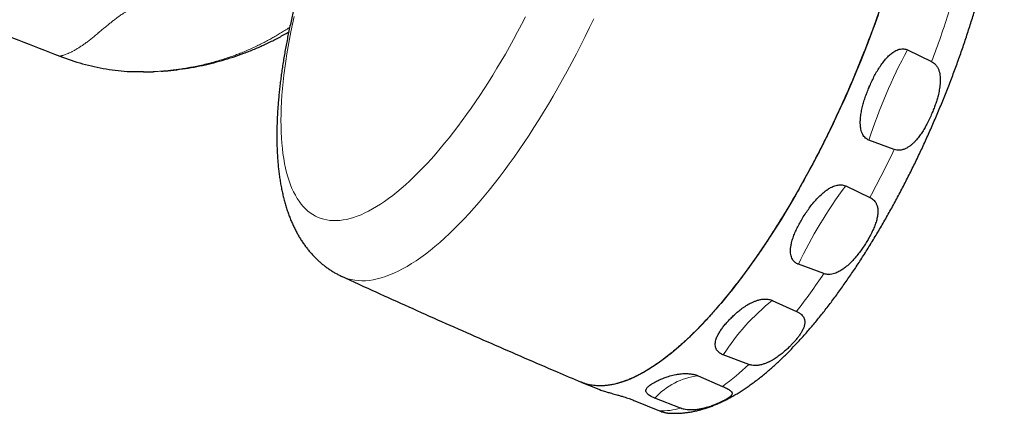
# Model space of a CAD drawing. Header units: millimetres. Extents: x 8 to 1339, y 12 to 1557.
# Tile 4 of 46: x 672 to 748, y 129 to 160. Entities that reach past the tile are written whole.
import ezdxf

# ---------------------------------------------------------------- set-up
doc = ezdxf.new("R2010")
doc.units = ezdxf.units.MM

msp = doc.modelspace()

# ---------------------------------------------------------------- linework, layer by layer
at = {"color": 7, "linetype": 'Continuous', "lineweight": 30}
for p, q in [((740.789, 157.736), (742.681, 156.82)), ((682.035, 156.04), (682.072, 156.042)), ((682.04, 156.041), (682.061, 156.042)), ((739.766, 149.963), (737.793, 150.691)), ((735.978, 147.116), (737.866, 146.222)), ((734.274, 140.268), (732.288, 140.999)), ((730.248, 138.181), (732.139, 137.319)), ((728.419, 133.175), (726.426, 133.924)), ((724.472, 132.293), (726.374, 131.468)), ((715.405, 131.771), (716.716, 131.242)), ((719.529, 130.346), (721.448, 129.559)), ((723.092, 129.765), (721.1, 130.543))]:
    msp.add_line(p, q, dxfattribs=at)
at = {"color": 252, "linetype": 'Continuous', "lineweight": 0, "flags": 128}
for points in [[(692.948, 160.34), (692.819, 159.744), (692.699, 159.155), (692.587, 158.573), (692.484, 157.997), (692.389, 157.429), (692.304, 156.869), (692.227, 156.316), (692.158, 155.773), (692.099, 155.238), (692.048, 154.712), (692.007, 154.196), (691.974, 153.69), (691.951, 153.195), (691.936, 152.71), (691.93, 152.236), (691.934, 151.773), (691.946, 151.322), (691.968, 150.883), (691.998, 150.456), (692.037, 150.042), (692.086, 149.641), (692.143, 149.253), (692.209, 148.878), (692.284, 148.516), (692.367, 148.169), (692.46, 147.835), (692.561, 147.516), (692.67, 147.212), (692.788, 146.922), (692.915, 146.648), (693.05, 146.388), (693.193, 146.144), (693.344, 145.915), (693.504, 145.702), (693.671, 145.505), (693.846, 145.324), (694.029, 145.158), (694.219, 145.009), (694.417, 144.876), (694.622, 144.76), (694.834, 144.66), (695.053, 144.576), (695.279, 144.51), (695.512, 144.459), (695.752, 144.426), (695.997, 144.409), (696.249, 144.408), (696.508, 144.425), (696.772, 144.458), (697.041, 144.508), (697.316, 144.574), (697.597, 144.657), (697.882, 144.757), (698.173, 144.872), (698.468, 145.005), (698.768, 145.153), (699.072, 145.318), (699.381, 145.499), (699.693, 145.696), (700.009, 145.908), (700.328, 146.136), (700.65, 146.38), (700.976, 146.639), (701.305, 146.913), (701.636, 147.203), (701.969, 147.507), (702.304, 147.825), (702.642, 148.158), (702.981, 148.505), (703.321, 148.866), (703.663, 149.24), (704.006, 149.628), (704.349, 150.029), (704.693, 150.443), (705.038, 150.869), (705.382, 151.308), (705.726, 151.759), (706.069, 152.221), (706.412, 152.695), (706.754, 153.179), (707.095, 153.674), (707.435, 154.18), (707.772, 154.696), (708.108, 155.221), (708.442, 155.755), (708.774, 156.299), (709.103, 156.851), (709.43, 157.411), (709.753, 157.979), (710.073, 158.554), (710.39, 159.137), (710.703, 159.725), (711.012, 160.321)], [(716.34, 160.173), (716.006, 159.476), (715.666, 158.785), (715.322, 158.099), (714.973, 157.42), (714.62, 156.748), (714.262, 156.083), (713.9, 155.425), (713.535, 154.776), (713.166, 154.136), (712.793, 153.504), (712.418, 152.882), (712.04, 152.27), (711.659, 151.669), (711.277, 151.078), (710.892, 150.498), (710.506, 149.93), (710.118, 149.373), (709.729, 148.83), (709.339, 148.298), (708.948, 147.78), (708.557, 147.276), (708.166, 146.785), (707.776, 146.308), (707.385, 145.846), (706.996, 145.398), (706.607, 144.966), (706.219, 144.549), (705.833, 144.147), (705.449, 143.762), (705.067, 143.392), (704.687, 143.039), (704.31, 142.703), (703.936, 142.384), (703.564, 142.082), (703.196, 141.797), (702.832, 141.53), (702.472, 141.28), (702.115, 141.048), (701.763, 140.835), (701.415, 140.639), (701.073, 140.462), (700.735, 140.304), (700.402, 140.164), (700.075, 140.043), (699.754, 139.94), (699.439, 139.856), (699.13, 139.791), (698.827, 139.745), (698.531, 139.718), (698.242, 139.71), (697.96, 139.721), (697.684, 139.751), (697.417, 139.8), (697.157, 139.868), (696.904, 139.954), (696.706, 140.038)]]:
    msp.add_lwpolyline(points, dxfattribs=at)
at = {"color": 7, "linetype": 'Continuous', "lineweight": 30, "flags": 128}
for points in [[(738.507, 160.487), (738.246, 159.757), (737.977, 159.027), (737.701, 158.297), (737.418, 157.567), (737.127, 156.839), (736.83, 156.113), (736.526, 155.389)], [(736.526, 155.389), (736.215, 154.668), (735.899, 153.95), (735.576, 153.235), (735.247, 152.525), (734.913, 151.82), (734.573, 151.119), (734.229, 150.425), (733.879, 149.737), (733.525, 149.055), (733.166, 148.38), (732.803, 147.713), (732.436, 147.054), (732.066, 146.403), (731.692, 145.762), (731.315, 145.129), (730.935, 144.507), (730.552, 143.894), (730.168, 143.293), (729.78, 142.702), (729.392, 142.123), (729.001, 141.555), (728.609, 141), (728.216, 140.458), (727.823, 139.928), (727.429, 139.412), (727.034, 138.909), (726.64, 138.421), (726.246, 137.947), (725.853, 137.487), (725.46, 137.043), (725.068, 136.614), (724.678, 136.2), (724.29, 135.803), (723.903, 135.422), (723.519, 135.057), (723.137, 134.708), (722.758, 134.377), (722.381, 134.063), (722.008, 133.766), (721.639, 133.487), (721.273, 133.225), (720.911, 132.982), (720.554, 132.757), (720.2, 132.549), (719.852, 132.361), (719.508, 132.19), (719.17, 132.039), (718.837, 131.906), (718.51, 131.792), (718.189, 131.697), (717.874, 131.621), (717.565, 131.564), (717.262, 131.526), (716.967, 131.507), (716.678, 131.508), (716.396, 131.527), (716.122, 131.566), (715.855, 131.623), (715.596, 131.7), (715.345, 131.795), (715.29, 131.82)]]:
    msp.add_lwpolyline(points, dxfattribs=at)
at = {"color": 252, "linetype": 'Continuous', "lineweight": 0}
for centre, radius, start, end in [((665.031, 185.994), 82.95, 339.40855, 342.30718), ((778.794, 137.418), 43.095, 151.87026, 162.06157), ((664.882, 185.643), 82.95, 331.62465, 334.52328), ((763.872, 126.119), 34.913, 143.03087, 154.77416), ((689.36, 170.542), 54.165, 322.1673, 326.01897), ((741.453, 124.278), 17.856, 128.86578, 147.30261), ((713.821, 148.581), 21.224, 306.26117, 313.45763), ((725.073, 127.009), 5.317, 96.48739, 138.35081), ((721.64, 134.689), 5.134, 267.86402, 286.43073)]:
    msp.add_arc(centre, radius, start, end, dxfattribs=at)
at = {"color": 7, "linetype": 'Continuous', "lineweight": 30}
for points, knots in [([(719.953, 194.717), (719.869, 194.748), (719.698, 194.813), (719.436, 194.898), (719.167, 194.974), (718.895, 195.039), (718.621, 195.094), (718.343, 195.138), (718.064, 195.172), (717.781, 195.195), (717.496, 195.208), (717.209, 195.209), (716.92, 195.2), (716.628, 195.181), (716.334, 195.15), (716.037, 195.109), (715.738, 195.056), (715.436, 194.992), (715.132, 194.917), (714.824, 194.83), (714.513, 194.731), (714.199, 194.62), (713.883, 194.497), (713.563, 194.361), (713.24, 194.212), (712.915, 194.051), (712.588, 193.877), (712.259, 193.69), (711.929, 193.492), (711.598, 193.281), (711.267, 193.059), (710.936, 192.825), (710.606, 192.581), (710.277, 192.327), (709.95, 192.063), (709.624, 191.79), (709.299, 191.508), (708.977, 191.217), (708.656, 190.917), (708.338, 190.61), (708.02, 190.295), (707.705, 189.971), (707.392, 189.641), (707.08, 189.303), (706.77, 188.957), (706.462, 188.605), (706.156, 188.245), (705.851, 187.879), (705.548, 187.506), (705.246, 187.126), (704.946, 186.74), (704.648, 186.347), (704.352, 185.948), (704.057, 185.544), (703.764, 185.133), (703.473, 184.716), (703.184, 184.293), (702.897, 183.865), (702.611, 183.432), (702.328, 182.993), (702.047, 182.549), (701.768, 182.099), (701.491, 181.645), (701.216, 181.187), (700.944, 180.723), (700.674, 180.255), (700.406, 179.783), (700.141, 179.307), (699.879, 178.827), (699.619, 178.343), (699.362, 177.856), (699.108, 177.365), (698.857, 176.87), (698.609, 176.373), (698.363, 175.872), (698.121, 175.369), (697.882, 174.863), (697.647, 174.355), (697.415, 173.845), (697.186, 173.332), (696.961, 172.817), (696.739, 172.301), (696.521, 171.783), (696.307, 171.264), (696.097, 170.744), (695.89, 170.223), (695.688, 169.701), (695.489, 169.178), (695.295, 168.655), (695.105, 168.131), (694.919, 167.607), (694.737, 167.084), (694.56, 166.56), (694.387, 166.037), (694.219, 165.515), (694.056, 164.993), (693.897, 164.473), (693.743, 163.953), (693.593, 163.435), (693.449, 162.918), (693.309, 162.402), (693.174, 161.888), (693.045, 161.376), (692.92, 160.867), (692.801, 160.359), (692.687, 159.854), (692.578, 159.351), (692.475, 158.85), (692.377, 158.353), (692.284, 157.858), (692.197, 157.366), (692.115, 156.877), (692.04, 156.391), (691.97, 155.909), (691.905, 155.43), (691.847, 154.954), (691.795, 154.482), (691.748, 154.013), (691.708, 153.548), (691.674, 153.087), (691.647, 152.63), (691.626, 152.177), (691.612, 151.727), (691.604, 151.282), (691.603, 150.84), (691.61, 150.403), (691.623, 149.97), (691.644, 149.541), (691.673, 149.117), (691.71, 148.697), (691.754, 148.282), (691.807, 147.872), (691.869, 147.468), (691.939, 147.07), (692.018, 146.679), (692.105, 146.295), (692.202, 145.919), (692.307, 145.551), (692.421, 145.193), (692.543, 144.845), (692.674, 144.508), (692.813, 144.181), (692.959, 143.866), (693.112, 143.562), (693.273, 143.269), (693.441, 142.988), (693.615, 142.718), (693.796, 142.459), (693.984, 142.211), (694.177, 141.974), (694.377, 141.748), (694.582, 141.532), (694.794, 141.326), (695.011, 141.13), (695.233, 140.945), (695.461, 140.77), (695.694, 140.606), (695.933, 140.451), (696.175, 140.307), (696.423, 140.174), (696.6, 140.085), (696.696, 140.043), (696.706, 140.039)], [0, 0, 0, 0, 0.00472, 0.009622, 0.014531, 0.019453, 0.024395, 0.029362, 0.034362, 0.039402, 0.044487, 0.049626, 0.054826, 0.060095, 0.065439, 0.070866, 0.076384, 0.082, 0.087721, 0.093552, 0.099498, 0.105562, 0.111744, 0.118045, 0.12446, 0.130982, 0.137602, 0.144308, 0.151087, 0.157924, 0.164805, 0.171716, 0.178643, 0.185576, 0.192504, 0.199419, 0.206317, 0.213195, 0.220049, 0.226879, 0.233684, 0.240464, 0.247219, 0.25395, 0.260657, 0.267342, 0.274004, 0.280647, 0.28727, 0.293874, 0.300461, 0.307032, 0.313587, 0.320128, 0.326655, 0.333169, 0.339671, 0.346162, 0.352643, 0.359114, 0.365575, 0.372029, 0.378474, 0.384912, 0.391343, 0.397767, 0.404186, 0.4106, 0.417008, 0.423412, 0.429812, 0.436207, 0.4426, 0.448989, 0.455376, 0.461761, 0.468143, 0.474524, 0.480903, 0.487282, 0.493659, 0.500036, 0.506413, 0.512791, 0.519168, 0.525546, 0.531926, 0.538306, 0.544688, 0.551073, 0.557459, 0.563848, 0.57024, 0.576636, 0.583035, 0.589438, 0.595845, 0.602258, 0.608676, 0.615099, 0.621529, 0.627965, 0.634409, 0.64086, 0.64732, 0.653789, 0.660267, 0.666756, 0.673255, 0.679766, 0.68629, 0.692827, 0.699378, 0.705944, 0.712526, 0.719126, 0.725743, 0.73238, 0.739037, 0.745716, 0.752417, 0.759141, 0.765891, 0.772665, 0.779466, 0.786294, 0.793149, 0.800029, 0.806935, 0.813864, 0.820812, 0.827776, 0.834748, 0.841718, 0.848675, 0.855604, 0.862493, 0.869323, 0.876081, 0.882751, 0.88932, 0.895776, 0.902113, 0.908326, 0.914414, 0.920379, 0.926223, 0.931953, 0.937575, 0.943097, 0.948526, 0.95387, 0.959138, 0.964337, 0.969475, 0.97456, 0.979599, 0.984599, 0.989566, 0.994508, 0.99943, 1, 1, 1, 1]), ([(738.815, 187.014), (738.87, 186.99), (738.992, 186.936), (739.176, 186.839), (739.364, 186.725), (739.543, 186.6), (739.716, 186.465), (739.883, 186.318), (740.064, 186.141), (740.255, 185.929), (740.455, 185.676), (740.644, 185.401), (740.823, 185.106), (740.991, 184.789), (741.136, 184.479), (741.26, 184.181), (741.366, 183.9), (741.465, 183.608), (741.557, 183.307), (741.641, 183), (741.717, 182.687), (741.788, 182.363), (741.86, 181.991), (741.93, 181.565), (741.995, 181.081), (742.048, 180.58), (742.09, 180.06), (742.12, 179.523), (742.136, 179.013), (742.142, 178.537), (742.141, 178.097), (742.133, 177.648), (742.118, 177.195), (742.096, 176.741), (742.068, 176.285), (742.034, 175.821), (741.989, 175.295), (741.929, 174.703), (741.853, 174.044), (741.764, 173.371), (741.664, 172.686), (741.552, 171.988), (741.438, 171.337), (741.326, 170.736), (741.217, 170.186), (741.103, 169.631), (740.983, 169.078), (740.858, 168.527), (740.729, 167.98), (740.594, 167.428), (740.437, 166.807), (740.255, 166.117), (740.045, 165.356), (739.825, 164.588), (739.594, 163.814), (739.352, 163.035), (739.121, 162.316), (738.903, 161.658), (738.7, 161.06), (738.491, 160.462), (738.28, 159.87), (738.066, 159.285), (737.851, 158.708), (737.63, 158.13), (737.379, 157.485), (737.094, 156.774), (736.775, 155.997), (736.448, 155.221), (736.112, 154.446), (735.768, 153.674), (735.446, 152.967), (735.146, 152.326), (734.871, 151.748), (734.593, 151.174), (734.314, 150.61), (734.035, 150.057), (733.757, 149.515), (733.476, 148.977), (733.159, 148.38), (732.804, 147.728), (732.412, 147.022), (732.014, 146.325), (731.612, 145.637), (731.205, 144.958), (730.827, 144.344), (730.48, 143.792), (730.164, 143.299), (729.847, 142.814), (729.532, 142.342), (729.22, 141.883), (728.911, 141.437), (728.601, 140.999), (728.253, 140.518), (727.869, 139.998), (727.447, 139.444), (727.024, 138.905), (726.6, 138.38), (726.175, 137.871), (725.785, 137.419), (725.43, 137.019), (725.109, 136.666), (724.789, 136.325), (724.473, 135.997), (724.163, 135.684), (723.858, 135.385), (723.553, 135.096), (723.215, 134.785), (722.844, 134.457), (722.44, 134.117), (722.04, 133.796), (721.642, 133.494), (721.248, 133.213), (720.89, 132.973), (720.566, 132.769), (720.276, 132.597), (719.989, 132.438), (719.708, 132.292), (719.435, 132.16), (719.167, 132.042), (718.903, 131.935), (718.612, 131.829), (718.296, 131.728), (717.957, 131.64), (717.623, 131.574), (717.297, 131.53), (716.978, 131.507), (716.691, 131.507), (716.436, 131.523), (716.209, 131.551), (715.988, 131.591), (715.774, 131.643), (715.568, 131.709), (715.424, 131.76), (715.349, 131.794), (715.339, 131.799)], [0, 0, 0, 0, 0.005598, 0.012437, 0.019276, 0.025863, 0.03245, 0.039049, 0.045647, 0.054562, 0.063479, 0.072394, 0.081373, 0.090354, 0.099332, 0.106159, 0.112986, 0.119825, 0.126664, 0.133251, 0.139838, 0.146437, 0.153035, 0.16195, 0.170867, 0.179782, 0.188761, 0.197742, 0.20672, 0.213547, 0.220374, 0.227213, 0.234052, 0.240639, 0.247226, 0.253825, 0.260423, 0.269338, 0.278255, 0.28717, 0.296149, 0.305129, 0.314108, 0.320935, 0.327761, 0.334601, 0.34144, 0.348027, 0.354614, 0.361212, 0.367811, 0.376726, 0.385643, 0.394558, 0.403537, 0.412517, 0.421496, 0.428323, 0.435149, 0.441989, 0.448828, 0.455415, 0.462002, 0.4686, 0.475199, 0.484114, 0.493031, 0.501946, 0.510925, 0.519905, 0.528884, 0.535711, 0.542537, 0.549376, 0.556216, 0.562803, 0.56939, 0.575988, 0.582587, 0.591502, 0.600418, 0.609334, 0.618312, 0.627293, 0.636272, 0.643098, 0.649925, 0.656764, 0.663603, 0.670191, 0.676778, 0.683376, 0.689974, 0.69889, 0.707806, 0.716721, 0.7257, 0.734681, 0.74366, 0.750486, 0.757313, 0.764152, 0.770991, 0.777578, 0.784165, 0.790764, 0.797362, 0.806277, 0.815194, 0.824109, 0.833088, 0.842069, 0.851048, 0.857874, 0.864701, 0.87154, 0.878379, 0.884966, 0.891553, 0.898152, 0.90475, 0.913665, 0.922582, 0.931497, 0.940476, 0.949457, 0.958435, 0.965262, 0.972089, 0.978928, 0.985767, 0.992354, 0.998941, 1, 1, 1, 1]), ([(722.086, 129.386), (722.145, 129.381), (722.294, 129.369), (722.534, 129.362), (722.807, 129.363), (723.083, 129.375), (723.362, 129.397), (723.643, 129.431), (723.928, 129.476), (724.217, 129.533), (724.508, 129.601), (724.803, 129.681), (725.101, 129.772), (725.402, 129.876), (725.707, 129.992), (726.014, 130.12), (726.324, 130.261), (726.636, 130.413), (726.949, 130.578), (727.265, 130.755), (727.581, 130.943), (727.898, 131.143), (728.215, 131.353), (728.532, 131.574), (728.849, 131.806), (729.165, 132.047), (729.48, 132.298), (729.794, 132.558), (730.108, 132.827), (730.42, 133.105), (730.732, 133.392), (731.043, 133.687), (731.352, 133.99), (731.661, 134.302), (731.968, 134.621), (732.274, 134.948), (732.58, 135.283), (732.884, 135.625), (733.187, 135.975), (733.489, 136.332), (733.79, 136.696), (734.09, 137.067), (734.389, 137.445), (734.686, 137.829), (734.983, 138.221), (735.277, 138.619), (735.571, 139.023), (735.863, 139.434), (736.154, 139.85), (736.443, 140.273), (736.73, 140.701), (737.016, 141.135), (737.3, 141.575), (737.582, 142.02), (737.862, 142.47), (738.14, 142.925), (738.417, 143.385), (738.691, 143.85), (738.963, 144.32), (739.232, 144.794), (739.499, 145.272), (739.764, 145.755), (740.027, 146.241), (740.286, 146.731), (740.543, 147.225), (740.797, 147.722), (741.049, 148.223), (741.297, 148.726), (741.543, 149.233), (741.785, 149.742), (742.024, 150.254), (742.26, 150.768), (742.492, 151.284), (742.722, 151.802), (742.947, 152.322), (743.169, 152.844), (743.387, 153.367), (743.602, 153.891), (743.813, 154.417), (744.02, 154.943), (744.223, 155.47), (744.422, 155.998), (744.616, 156.526), (744.807, 157.054), (744.993, 157.582), (745.175, 158.11), (745.353, 158.637), (745.526, 159.164), (745.695, 159.69), (745.859, 160.215), (746.018, 160.74), (746.173, 161.262), (746.323, 161.784), (746.468, 162.303), (746.608, 162.821), (746.743, 163.337), (746.873, 163.851), (746.998, 164.363), (747.118, 164.872), (747.233, 165.379), (747.343, 165.882), (747.447, 166.383), (747.546, 166.881), (747.639, 167.376), (747.727, 167.867), (747.81, 168.355), (747.887, 168.839), (747.958, 169.32), (748.023, 169.796), (748.083, 170.269), (748.137, 170.738), (748.185, 171.202), (748.227, 171.662), (748.263, 172.118), (748.293, 172.57), (748.317, 173.016), (748.335, 173.458), (748.346, 173.896), (748.35, 174.329), (748.349, 174.756), (748.34, 175.179), (748.324, 175.597), (748.302, 176.009), (748.272, 176.416), (748.236, 176.818), (748.191, 177.214), (748.139, 177.604), (748.08, 177.989), (748.012, 178.367), (747.937, 178.738), (747.853, 179.102), (747.761, 179.459), (747.661, 179.807), (747.552, 180.147), (747.436, 180.477), (747.311, 180.798), (747.179, 181.108), (747.039, 181.408), (746.892, 181.697), (746.737, 181.975), (746.576, 182.241), (746.409, 182.496), (746.235, 182.74), (746.055, 182.973), (745.869, 183.194), (745.678, 183.405), (745.48, 183.604), (745.332, 183.745), (745.249, 183.816), (745.235, 183.828)], [0, 0, 0, 0, 0.003715, 0.009364, 0.015079, 0.02087, 0.026743, 0.032707, 0.038768, 0.044933, 0.051207, 0.057593, 0.064093, 0.070705, 0.077428, 0.084255, 0.091178, 0.098188, 0.105271, 0.112417, 0.119611, 0.126841, 0.134095, 0.141364, 0.148637, 0.155906, 0.163165, 0.170411, 0.177641, 0.184853, 0.192045, 0.199216, 0.206368, 0.213499, 0.220611, 0.227703, 0.234777, 0.241833, 0.248872, 0.255895, 0.262902, 0.269895, 0.276874, 0.28384, 0.290794, 0.297736, 0.304668, 0.311589, 0.3185, 0.325403, 0.332297, 0.339184, 0.346062, 0.352934, 0.3598, 0.36666, 0.373513, 0.380362, 0.387206, 0.394045, 0.40088, 0.407712, 0.414539, 0.421364, 0.428185, 0.435004, 0.441821, 0.448635, 0.455448, 0.462259, 0.469068, 0.475877, 0.482684, 0.489491, 0.496297, 0.503103, 0.50991, 0.516716, 0.523523, 0.53033, 0.537138, 0.543947, 0.550758, 0.55757, 0.564384, 0.5712, 0.578018, 0.584839, 0.591663, 0.598489, 0.60532, 0.612154, 0.618992, 0.625834, 0.632681, 0.639533, 0.646391, 0.653254, 0.660124, 0.667001, 0.673884, 0.680776, 0.687675, 0.694583, 0.701501, 0.708428, 0.715366, 0.722316, 0.729277, 0.73625, 0.743237, 0.750239, 0.757255, 0.764287, 0.771336, 0.778403, 0.785488, 0.792592, 0.799717, 0.806861, 0.814028, 0.821215, 0.828424, 0.835653, 0.842903, 0.850171, 0.857454, 0.86475, 0.872052, 0.879353, 0.886643, 0.893912, 0.901149, 0.908339, 0.915468, 0.922524, 0.929492, 0.936362, 0.943124, 0.949771, 0.956299, 0.962709, 0.969002, 0.975181, 0.981253, 0.987223, 0.9931, 0.998892, 1, 1, 1, 1]), ([(645.731, 169), (647.521, 168.244), (651.103, 166.73), (656.492, 164.5), (662.215, 162.168), (668.274, 159.741), (672.543, 158.074), (674.677, 157.241)], [0, 0, 0, 0, 0.186651, 0.373313, 0.559983, 0.779991, 1, 1, 1, 1]), ([(682.58, 156.077), (682.682, 156.083), (683.089, 156.107), (683.797, 156.187), (684.699, 156.315), (685.589, 156.479), (686.468, 156.676), (687.334, 156.907), (688.189, 157.17), (689.031, 157.466), (689.862, 157.796), (690.681, 158.158), (691.486, 158.556), (692.106, 158.886), (692.45, 159.092), (692.536, 159.144)], [0, 0, 0, 0, 0.029067, 0.11656, 0.203268, 0.28934, 0.374917, 0.460133, 0.54512, 0.63001, 0.714938, 0.800038, 0.885447, 0.971301, 1, 1, 1, 1]), ([(737.814, 154.841), (737.873, 154.975), (737.989, 155.242), (738.181, 155.634), (738.39, 156.018), (738.617, 156.389), (738.848, 156.721), (739.081, 157.015), (739.317, 157.267), (739.537, 157.459), (739.733, 157.596), (739.897, 157.689), (740.07, 157.762), (740.252, 157.809), (740.428, 157.824), (740.591, 157.806), (740.708, 157.773), (740.772, 157.744), (740.789, 157.736)], [0, 0, 0, 0, 0.0943, 0.188861, 0.283406, 0.377761, 0.471887, 0.54814, 0.624487, 0.700536, 0.743325, 0.786187, 0.828882, 0.872385, 0.915824, 0.951447, 0.98705, 1, 1, 1, 1]), ([(674.677, 157.241), (675.266, 157.032), (676.446, 156.613), (678.289, 156.231), (679.886, 156.03), (680.865, 156.041), (681.216, 156.045)], [0, 0, 0, 0, 0.279845, 0.561218, 0.842592, 1, 1, 1, 1]), ([(742.681, 156.82), (742.733, 156.792), (742.838, 156.734), (742.979, 156.607), (743.085, 156.473), (743.161, 156.341), (743.231, 156.191), (743.291, 156.001), (743.334, 155.772), (743.355, 155.546), (743.357, 155.314), (743.344, 155.081), (743.318, 154.849), (743.269, 154.542), (743.191, 154.193), (743.083, 153.806), (742.969, 153.457), (742.842, 153.108), (742.747, 152.879), (742.7, 152.764)], [0, 0, 0, 0, 0.041619, 0.0844453, 0.134947, 0.1641572, 0.1935817, 0.2536839, 0.3056549, 0.3581112, 0.4117394, 0.4656517, 0.517801, 0.5701056, 0.6755922, 0.7560626, 0.8368046, 0.9182909, 1, 1, 1, 1]), ([(681.216, 156.023), (681.312, 156.022), (681.586, 156.022), (681.86, 156.033), (682.038, 156.041)], [0, 0, 0, 0, 0.348675, 1, 1, 1, 1]), ([(681.903, 156.035), (681.92, 156.035), (681.965, 156.037), (682.008, 156.039), (682.034, 156.04)], [0, 0, 0, 0, 0.39239, 1, 1, 1, 1]), ([(737.793, 150.691), (737.788, 150.693), (737.735, 150.713), (737.639, 150.762), (737.511, 150.858), (737.398, 150.985), (737.295, 151.148), (737.215, 151.342), (737.154, 151.575), (737.12, 151.832), (737.112, 152.111), (737.13, 152.435), (737.177, 152.802), (737.258, 153.212), (737.366, 153.618), (737.494, 154.021), (737.64, 154.418), (737.75, 154.69), (737.81, 154.83), (737.814, 154.841)], [0, 0, 0, 0, 0.004141, 0.039213, 0.074299, 0.115721, 0.157197, 0.208195, 0.259262, 0.321153, 0.383272, 0.445311, 0.536021, 0.627007, 0.71833, 0.809867, 0.901351, 0.992394, 1, 1, 1, 1]), ([(742.7, 152.764), (742.638, 152.624), (742.516, 152.345), (742.319, 151.956), (742.118, 151.595), (741.911, 151.262), (741.684, 150.941), (741.474, 150.685), (741.288, 150.491), (741.134, 150.348), (740.969, 150.217), (740.781, 150.093), (740.602, 150.004), (740.44, 149.948), (740.301, 149.915), (740.144, 149.898), (739.958, 149.905), (739.834, 149.943), (739.766, 149.963)], [0, 0, 0, 0, 0.100145, 0.200702, 0.286984, 0.373613, 0.461583, 0.550187, 0.598197, 0.646403, 0.695383, 0.744731, 0.805533, 0.836585, 0.867879, 0.908539, 0.950056, 1, 1, 1, 1]), ([(732.608, 144.59), (732.695, 144.729), (732.86, 144.996), (733.13, 145.382), (733.411, 145.75), (733.717, 146.104), (734.011, 146.399), (734.286, 146.639), (734.535, 146.825), (734.765, 146.965), (734.967, 147.064), (735.137, 147.129), (735.306, 147.176), (735.472, 147.201), (735.632, 147.204), (735.789, 147.184), (735.904, 147.149), (735.964, 147.122), (735.978, 147.116)], [0, 0, 0, 0, 0.113162, 0.216818, 0.320725, 0.424451, 0.52786, 0.59524, 0.662708, 0.729913, 0.769182, 0.808523, 0.847709, 0.883083, 0.918429, 0.954056, 0.989663, 1, 1, 1, 1]), ([(737.866, 146.222), (737.915, 146.196), (738.017, 146.142), (738.148, 146.035), (738.247, 145.925), (738.318, 145.821), (738.372, 145.721), (738.417, 145.611), (738.452, 145.489), (738.475, 145.364), (738.488, 145.224), (738.49, 145.071), (738.478, 144.905), (738.454, 144.736), (738.406, 144.503), (738.319, 144.204), (738.179, 143.838), (738.009, 143.467), (737.825, 143.113), (737.69, 142.883), (737.628, 142.778)], [0, 0, 0, 0, 0.0397, 0.082705, 0.126853, 0.155907, 0.185184, 0.220383, 0.25584, 0.291959, 0.328251, 0.373944, 0.419852, 0.466296, 0.512877, 0.611363, 0.710612, 0.811744, 0.913366, 1, 1, 1, 1]), ([(732.288, 140.999), (732.263, 141.009), (732.19, 141.038), (732.081, 141.102), (731.96, 141.202), (731.856, 141.329), (731.769, 141.488), (731.709, 141.669), (731.672, 141.89), (731.668, 142.138), (731.697, 142.41), (731.762, 142.721), (731.865, 143.07), (732.013, 143.455), (732.189, 143.838), (732.387, 144.217), (732.535, 144.466), (732.608, 144.59)], [0, 0, 0, 0, 0.01851, 0.054172, 0.089855, 0.134092, 0.178395, 0.231605, 0.284881, 0.355188, 0.425762, 0.496248, 0.596654, 0.697358, 0.798328, 0.899337, 1, 1, 1, 1]), ([(737.628, 142.778), (737.556, 142.663), (737.413, 142.432), (737.175, 142.088), (736.919, 141.748), (736.67, 141.45), (736.436, 141.198), (736.221, 140.987), (735.991, 140.787), (735.78, 140.629), (735.596, 140.509), (735.443, 140.423), (735.283, 140.346), (735.099, 140.275), (734.888, 140.22), (734.671, 140.198), (734.47, 140.212), (734.345, 140.242), (734.281, 140.265), (734.274, 140.268)], [0, 0, 0, 0, 0.095015, 0.190382, 0.286949, 0.384003, 0.449782, 0.515814, 0.582856, 0.650389, 0.68868, 0.72714, 0.766253, 0.805664, 0.857843, 0.911359, 0.952594, 0.99493, 1, 1, 1, 1]), ([(696.706, 140.038), (697.155, 139.832), (698.456, 139.235), (700.613, 138.255), (703.177, 137.102), (705.745, 135.959), (708.318, 134.826), (710.896, 133.703), (713.236, 132.694), (714.718, 132.063), (715.338, 131.798)], [0, 0, 0, 0, 0.07281, 0.210798, 0.348789, 0.48678, 0.624772, 0.762765, 0.900758, 1, 1, 1, 1]), ([(726.758, 136.511), (726.848, 136.608), (727.018, 136.793), (727.299, 137.061), (727.591, 137.316), (727.857, 137.523), (728.085, 137.683), (728.262, 137.797), (728.445, 137.903), (728.634, 138.001), (728.834, 138.092), (729.055, 138.174), (729.257, 138.231), (729.434, 138.264), (729.58, 138.282), (729.739, 138.289), (729.906, 138.278), (730.071, 138.248), (730.182, 138.21), (730.239, 138.185), (730.248, 138.181)], [0, 0, 0, 0, 0.113252, 0.215786, 0.318656, 0.4229, 0.475394, 0.527883, 0.577805, 0.627905, 0.678742, 0.729949, 0.788112, 0.817781, 0.84768, 0.883673, 0.920377, 0.956391, 0.993503, 1, 1, 1, 1]), ([(732.139, 137.319), (732.162, 137.308), (732.217, 137.282), (732.299, 137.237), (732.383, 137.184), (732.459, 137.126), (732.548, 137.048), (732.638, 136.946), (732.713, 136.822), (732.76, 136.697), (732.785, 136.571), (732.789, 136.443), (732.775, 136.315), (732.747, 136.189), (732.692, 136.02), (732.599, 135.821), (732.462, 135.588), (732.306, 135.364), (732.13, 135.137), (731.996, 134.984), (731.929, 134.907)], [0, 0, 0, 0, 0.017981, 0.043621, 0.069533, 0.096247, 0.123208, 0.174609, 0.227158, 0.277955, 0.329294, 0.381948, 0.434919, 0.48592, 0.537089, 0.640365, 0.729374, 0.818776, 0.909234, 1, 1, 1, 1]), ([(726.426, 133.924), (726.401, 133.934), (726.328, 133.963), (726.218, 134.021), (726.096, 134.106), (725.991, 134.207), (725.902, 134.33), (725.84, 134.465), (725.803, 134.626), (725.797, 134.804), (725.826, 134.996), (725.89, 135.214), (725.995, 135.457), (726.145, 135.724), (726.326, 135.989), (726.53, 136.251), (726.682, 136.425), (726.758, 136.511)], [0, 0, 0, 0, 0.018517, 0.0541787, 0.0898625, 0.1341009, 0.1784058, 0.2316161, 0.2848933, 0.3552042, 0.4257826, 0.496273, 0.5966745, 0.6973733, 0.798338, 0.8993418, 1, 1, 1, 1]), ([(731.929, 134.907), (731.866, 134.838), (731.739, 134.7), (731.523, 134.486), (731.283, 134.264), (731.014, 134.036), (730.721, 133.812), (730.451, 133.631), (730.215, 133.492), (730.022, 133.39), (729.818, 133.297), (729.588, 133.209), (729.375, 133.149), (729.186, 133.113), (729.027, 133.095), (728.852, 133.09), (728.684, 133.105), (728.539, 133.135), (728.459, 133.162), (728.419, 133.175)], [0, 0, 0, 0, 0.08126, 0.162736, 0.253226, 0.344088, 0.436373, 0.529321, 0.579465, 0.629811, 0.680958, 0.732487, 0.795204, 0.827227, 0.8595, 0.900348, 0.942027, 0.970817, 1, 1, 1, 1]), ([(721.155, 131.833), (721.243, 131.877), (721.418, 131.965), (721.721, 132.093), (722.009, 132.197), (722.268, 132.278), (722.487, 132.337), (722.723, 132.389), (722.951, 132.427), (723.169, 132.452), (723.372, 132.466), (723.563, 132.468), (723.739, 132.46), (723.896, 132.444), (724.025, 132.424), (724.154, 132.398), (724.281, 132.364), (724.397, 132.324), (724.458, 132.299), (724.472, 132.293)], [0, 0, 0, 0, 0.124537, 0.2491842, 0.3736257, 0.4429585, 0.5124612, 0.5818374, 0.6509973, 0.7005499, 0.7501804, 0.7996136, 0.83412, 0.8687139, 0.9031411, 0.9186146, 0.9538832, 0.989134, 1, 1, 1, 1]), ([(721.1, 130.543), (721.083, 130.55), (721.018, 130.575), (720.913, 130.622), (720.779, 130.69), (720.657, 130.764), (720.555, 130.842), (720.482, 130.916), (720.428, 130.995), (720.396, 131.078), (720.393, 131.163), (720.416, 131.244), (720.464, 131.33), (720.539, 131.421), (720.646, 131.517), (720.783, 131.617), (720.949, 131.723), (721.086, 131.796), (721.155, 131.833)], [0, 0, 0, 0, 0.012222, 0.047545, 0.082887, 0.130677, 0.178557, 0.225895, 0.273277, 0.338252, 0.403529, 0.468997, 0.534232, 0.620142, 0.706159, 0.792126, 0.89606, 1, 1, 1, 1]), ([(726.374, 131.468), (726.426, 131.445), (726.535, 131.397), (726.679, 131.326), (726.816, 131.251), (726.934, 131.176), (727.028, 131.1), (727.091, 131.028), (727.125, 130.959), (727.131, 130.892), (727.11, 130.818), (727.053, 130.736), (726.953, 130.643), (726.819, 130.548), (726.659, 130.45), (726.533, 130.383), (726.47, 130.35)], [0, 0, 0, 0, 0.041453, 0.086266, 0.132356, 0.190072, 0.249273, 0.312774, 0.377141, 0.44353, 0.510384, 0.6072, 0.704749, 0.804109, 0.90394, 1, 1, 1, 1]), ([(716.716, 131.243), (716.743, 131.232), (716.817, 131.201), (716.961, 131.15), (717.147, 131.089), (717.337, 131.031), (717.526, 130.976), (717.709, 130.924), (717.91, 130.868), (718.096, 130.816), (718.259, 130.77), (718.391, 130.732), (718.531, 130.69), (718.691, 130.642), (718.874, 130.584), (719.061, 130.521), (719.233, 130.461), (719.385, 130.404), (719.481, 130.366), (719.529, 130.346)], [0, 0, 0, 0, 0.054797, 0.152485, 0.251226, 0.34995, 0.42121, 0.492458, 0.565077, 0.637657, 0.675648, 0.713633, 0.752462, 0.791276, 0.840116, 0.890169, 0.926007, 0.962721, 1, 1, 1, 1]), ([(726.47, 130.35), (726.406, 130.317), (726.276, 130.251), (726.052, 130.149), (725.807, 130.045), (725.562, 129.952), (725.327, 129.871), (725.107, 129.804), (724.87, 129.741), (724.651, 129.695), (724.46, 129.663), (724.3, 129.643), (724.134, 129.629), (723.942, 129.622), (723.724, 129.627), (723.5, 129.653), (723.296, 129.696), (723.167, 129.736), (723.101, 129.762), (723.092, 129.765)], [0, 0, 0, 0, 0.093561, 0.187456, 0.282492, 0.377987, 0.444431, 0.511132, 0.578853, 0.647068, 0.685664, 0.724429, 0.763851, 0.803573, 0.856018, 0.909805, 0.950967, 0.993219, 1, 1, 1, 1]), ([(721.448, 129.559), (721.456, 129.556), (721.518, 129.531), (721.631, 129.488), (721.775, 129.444), (721.891, 129.415), (721.981, 129.398), (722.045, 129.388), (722.075, 129.387), (722.086, 129.387)], [0, 0, 0, 0, 0.0286923, 0.2315293, 0.4401779, 0.6359325, 0.7784599, 0.9220701, 1, 1, 1, 1])]:
    msp.add_open_spline(points, degree=3, knots=knots, dxfattribs=at)
at = {"color": 252, "linetype": 'Continuous', "lineweight": 0}
for points, knots in [([(678.871, 160.04), (678.955, 160.105), (679.12, 160.232), (679.382, 160.421), (679.59, 160.564), (679.744, 160.663), (679.835, 160.72), (679.926, 160.776), (680.017, 160.829), (680.107, 160.881), (680.198, 160.931), (680.332, 161.001), (680.518, 161.092), (680.769, 161.203), (681.074, 161.326), (681.318, 161.417), (681.49, 161.477), (681.545, 161.496), (681.602, 161.516), (681.659, 161.535), (681.716, 161.554), (681.812, 161.586), (681.952, 161.632), (682.145, 161.693), (682.353, 161.758), (682.563, 161.823), (682.766, 161.886), (682.965, 161.948), (683.174, 162.016), (683.469, 162.115), (683.832, 162.245), (684.241, 162.404), (684.495, 162.517), (684.617, 162.571)], [0, 0, 0, 0, 0.063892, 0.1240452, 0.1837311, 0.203191, 0.2222399, 0.2408801, 0.2591136, 0.2769424, 0.2943688, 0.3113955, 0.3527582, 0.3964799, 0.4426325, 0.5073763, 0.5161832, 0.5250669, 0.5340275, 0.5430652, 0.5521804, 0.5613731, 0.5881121, 0.6179501, 0.6508976, 0.6840751, 0.7143119, 0.7438207, 0.7750715, 0.809763, 0.8790109, 0.9424195, 1, 1, 1, 1]), ([(677.684, 159.059), (677.766, 159.129), (677.925, 159.263), (678.17, 159.469), (678.408, 159.668), (678.639, 159.857), (678.795, 159.981), (678.871, 160.04)], [0, 0, 0, 0, 0.2304324, 0.445642, 0.6456488, 0.8304439, 1, 1, 1, 1]), ([(675.17, 157.397), (675.221, 157.418), (675.325, 157.459), (675.504, 157.541), (675.703, 157.641), (675.924, 157.763), (676.152, 157.9), (676.384, 158.052), (676.617, 158.215), (676.864, 158.398), (677.124, 158.601), (677.395, 158.82), (677.588, 158.98), (677.683, 159.059)], [0, 0, 0, 0, 0.092926, 0.187433, 0.283578, 0.381437, 0.481103, 0.565625, 0.651563, 0.738829, 0.826631, 0.914004, 1, 1, 1, 1]), ([(692.612, 159.503), (692.603, 159.498), (692.471, 159.409), (692.226, 159.253), (691.878, 159.036), (691.543, 158.836), (691.214, 158.648), (690.877, 158.462), (690.528, 158.278), (690.159, 158.093), (689.776, 157.911), (689.372, 157.731), (688.969, 157.562), (688.566, 157.404), (688.164, 157.255), (687.733, 157.107), (687.271, 156.959), (686.777, 156.815), (686.256, 156.676), (685.739, 156.552), (685.234, 156.445), (684.752, 156.354), (684.278, 156.275), (683.871, 156.215), (683.53, 156.171), (683.253, 156.138), (682.992, 156.112), (682.753, 156.09), (682.538, 156.073), (682.42, 156.065), (682.362, 156.061)], [0, 0, 0, 0, 0.002552, 0.039483, 0.075655, 0.111331, 0.146746, 0.182109, 0.221186, 0.260698, 0.300907, 0.342094, 0.384623, 0.420423, 0.457659, 0.496612, 0.537482, 0.580389, 0.625279, 0.671761, 0.713394, 0.75554, 0.79782, 0.839884, 0.867656, 0.895123, 0.922206, 0.948774, 0.974719, 1, 1, 1, 1]), ([(674.677, 157.241), (674.678, 157.241), (674.681, 157.241), (674.705, 157.246), (674.742, 157.255), (674.78, 157.265), (674.799, 157.27)], [0, 0, 0, 0, 0.241901, 0.489973, 0.743057, 1, 1, 1, 1]), ([(674.799, 157.27), (674.822, 157.277), (674.866, 157.29), (674.953, 157.317), (675.053, 157.352), (675.131, 157.382), (675.17, 157.397)], [0, 0, 0, 0, 0.245505, 0.49384, 0.745256, 1, 1, 1, 1]), ([(682.362, 156.061), (682.267, 156.054), (682.081, 156.042), (682.05, 156.041), (682.035, 156.04)], [0, 0, 0, 0, 0.507874, 1, 1, 1, 1])]:
    msp.add_open_spline(points, degree=3, knots=knots, dxfattribs=at)

doc.saveas('drawing.dxf')
